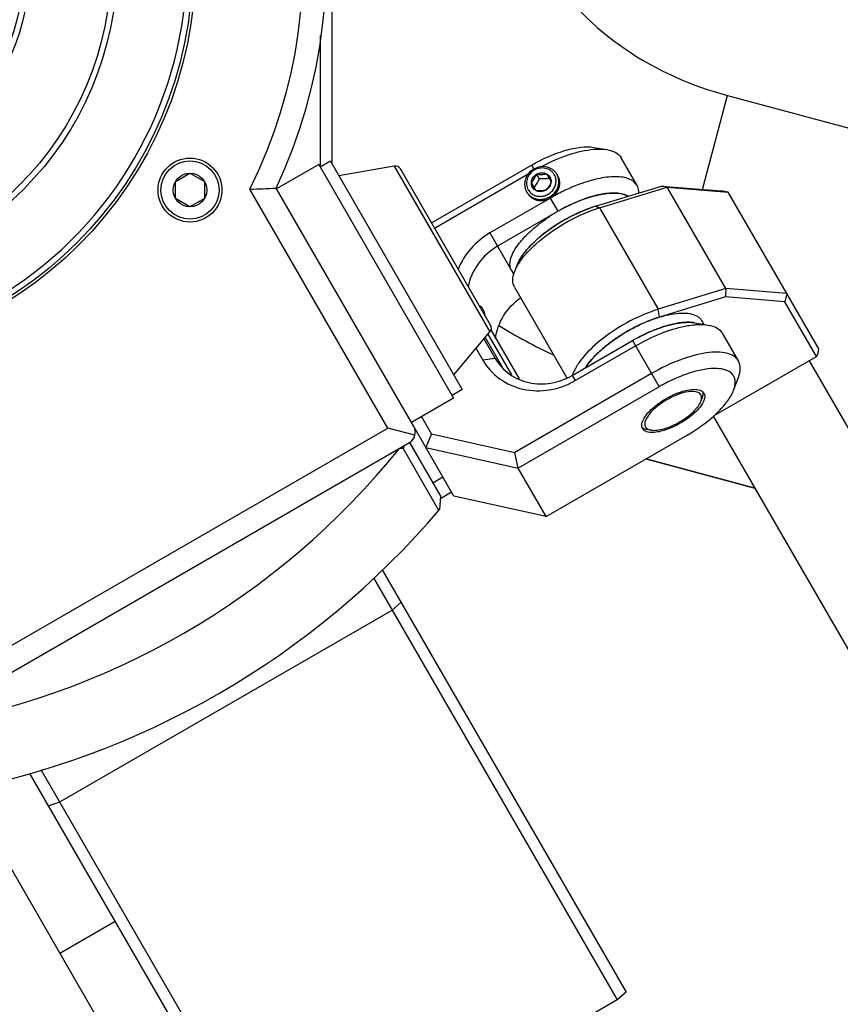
# Model space of a CAD drawing. Header units: millimetres. Extents: x 0 to 2550, y 0 to 1188.
# Tile 28 of 218: x 322 to 336, y 113 to 130. Entities that reach past the tile are written whole.
import ezdxf

# ---------------------------------------------------------------- set-up
doc = ezdxf.new("R2010")
doc.units = ezdxf.units.MM
doc.header["$LTSCALE"] = 46.255
for name, color, linetype in [('_AT4115_P1P1_1_PBL765', 7, 'CONTINUOUS'), ('_AT4115_P2P2_1_PBL716', 7, 'CONTINUOUS'), ('A2440103_ABL742', 7, 'CONTINUOUS'), ('AT4115-AT541_1_2_ABL715', 7, 'CONTINUOUS'), ('CSHCS-BR-M4-12_203_PBL786', 7, 'CONTINUOUS'), ('FWSRM-D10-V4-E2-T2_5_PBL785', 7, 'CONTINUOUS'), ('M2000801_PBL675', 7, 'CONTINUOUS'), ('M2000901_PBL613', 7, 'CONTINUOUS'), ('M2000901_PBL754', 7, 'CONTINUOUS'), ('M2100102_PBL795', 7, 'CONTINUOUS'), ('M2200104_PBL759', 7, 'CONTINUOUS'), ('M2300101_PBL718', 7, 'CONTINUOUS'), ('M2300202_PBL756', 7, 'CONTINUOUS'), ('M2300301_PBL784', 7, 'CONTINUOUS'), ('M2300602_PBL725', 7, 'CONTINUOUS'), ('M2410102_PBL687', 7, 'CONTINUOUS'), ('M2420202_PBL727', 7, 'CONTINUOUS'), ('M2440103_PBL837', 7, 'CONTINUOUS'), ('M2440802_PBL836', 7, 'CONTINUOUS'), ('P9140503_BOLT_PBL757', 7, 'CONTINUOUS'), ('P9140506_BOLT_PBL743', 7, 'CONTINUOUS'), ('P9140506_BOLT_PBL744', 7, 'CONTINUOUS'), ('P9140506_BOLT_PBL745', 7, 'CONTINUOUS'), ('P9140506_BOLT_PBL747', 7, 'CONTINUOUS'), ('P9140506_BOLT_PBL748', 7, 'CONTINUOUS'), ('P9140506_BOLT_PBL753', 7, 'CONTINUOUS'), ('SSHH-ST-M3-5_203_PBL717', 7, 'CONTINUOUS'), ('SWITCH_ABL713', 7, 'CONTINUOUS'), ('SWITCH_CASE_ABL714', 7, 'CONTINUOUS'), ('WFM_0608_06_2_PBL788', 7, 'CONTINUOUS'), ('WFM_0608_06_2_PBL790', 7, 'CONTINUOUS'), ('WFM_0608_06_2_PBL794', 7, 'CONTINUOUS')]:
    doc.layers.add(name, color=color, linetype=linetype)

# ---------------------------------------------------------------- blocks, each defined once
blk = doc.blocks.new('_AT4115_P2P2_1_PBL716', base_point=(329.104, 125.878))
at = {"layer": '_AT4115_P2P2_1_PBL716', "color": 7}
for p, q in [((328.752, 127.673), (327.8, 127.505)), ((330.408, 124.94), (328.858, 127.624)), ((329.776, 124.083), (330.397, 124.824))]:
    blk.add_line(p, q, dxfattribs=at)
at = {"layer": '_AT4115_P2P2_1_PBL716', "color": 2}
blk.add_line((328.752, 127.673), (330.397, 124.824), dxfattribs=at)
at = {"layer": '_AT4115_P2P2_1_PBL716', "color": 7}
for centre, start, end in [((328.77, 127.573), 30, 100), ((330.32, 124.889), 320, 30)]:
    blk.add_arc(centre, 0.102, start, end, dxfattribs=at)
blk = doc.blocks.new('_AT4115_P1P1_1_PBL765', base_point=(328.324, 125.512))
at = {"layer": '_AT4115_P1P1_1_PBL765', "color": 7}
for p, q in [((327.453, 127.701), (326.727, 127.282)), ((327.453, 127.701), (329.772, 123.684)), ((327.654, 127.758), (327.478, 127.657)), ((327.654, 127.758), (329.922, 123.83)), ((329.922, 123.83), (329.746, 123.728)), ((329.772, 123.684), (329.046, 123.265))]:
    blk.add_line(p, q, dxfattribs=at)
blk = doc.blocks.new('AT4115-AT541_1_2_ABL715', base_point=(328.567, 125.512))
at = {"layer": '_AT4115_P1P1_1_PBL765'}
blk.add_blockref('_AT4115_P1P1_1_PBL765', (328.324, 125.512), dxfattribs=at)
at = {"layer": '_AT4115_P2P2_1_PBL716'}
blk.add_blockref('_AT4115_P2P2_1_PBL716', (329.104, 125.878), dxfattribs=at)
blk = doc.blocks.new('SWITCH_CASE_ABL714', base_point=(328.567, 125.512))
at = {"layer": 'AT4115-AT541_1_2_ABL715'}
blk.add_blockref('AT4115-AT541_1_2_ABL715', (328.567, 125.512), dxfattribs=at)
blk = doc.blocks.new('SWITCH_ABL713', base_point=(328.567, 125.512))
at = {"layer": 'SWITCH_CASE_ABL714'}
blk.add_blockref('SWITCH_CASE_ABL714', (328.567, 125.512), dxfattribs=at)
blk = doc.blocks.new('P9140506_BOLT_PBL743', base_point=(316.751, 132.16))
at = {"layer": 'P9140506_BOLT_PBL743', "color": 7}
for p, q in [((316.462, 132.16), (316.607, 132.41)), ((316.607, 132.41), (316.895, 132.41)), ((316.895, 132.41), (317.04, 132.16)), ((316.607, 131.91), (316.462, 132.16)), ((317.04, 132.16), (316.895, 131.91)), ((316.895, 131.91), (316.607, 131.91))]:
    blk.add_line(p, q, dxfattribs=at)
for radius in [0.55, 0.515, 0.25]:
    blk.add_circle((316.751, 132.16), radius, dxfattribs=at)
blk = doc.blocks.new('P9140506_BOLT_PBL744', base_point=(316.751, 130.16))
at = {"layer": 'P9140506_BOLT_PBL744', "color": 7}
for p, q in [((316.462, 130.16), (316.607, 130.41)), ((316.607, 130.41), (316.895, 130.41)), ((316.895, 130.41), (317.04, 130.16)), ((316.607, 129.91), (316.462, 130.16)), ((317.04, 130.16), (316.895, 129.91)), ((316.895, 129.91), (316.607, 129.91))]:
    blk.add_line(p, q, dxfattribs=at)
for radius in [0.55, 0.515, 0.25]:
    blk.add_circle((316.751, 130.16), radius, dxfattribs=at)
blk = doc.blocks.new('P9140506_BOLT_PBL745', base_point=(318.483, 133.16))
at = {"layer": 'P9140506_BOLT_PBL745', "color": 7}
for p, q in [((318.194, 133.16), (318.339, 133.41)), ((318.339, 133.41), (318.627, 133.41)), ((318.627, 133.41), (318.772, 133.16)), ((318.339, 132.91), (318.194, 133.16)), ((318.772, 133.16), (318.627, 132.91)), ((318.627, 132.91), (318.339, 132.91))]:
    blk.add_line(p, q, dxfattribs=at)
for radius in [0.55, 0.515, 0.25]:
    blk.add_circle((318.483, 133.16), radius, dxfattribs=at)
blk = doc.blocks.new('P9140506_BOLT_PBL747', base_point=(318.483, 129.16))
at = {"layer": 'P9140506_BOLT_PBL747', "color": 7}
for p, q in [((318.194, 129.16), (318.339, 129.41)), ((318.339, 129.41), (318.627, 129.41)), ((318.627, 129.41), (318.772, 129.16)), ((318.339, 128.91), (318.194, 129.16)), ((318.772, 129.16), (318.627, 128.91)), ((318.627, 128.91), (318.339, 128.91))]:
    blk.add_line(p, q, dxfattribs=at)
for radius in [0.55, 0.515, 0.25]:
    blk.add_circle((318.483, 129.16), radius, dxfattribs=at)
blk = doc.blocks.new('P9140506_BOLT_PBL748', base_point=(320.215, 132.16))
at = {"layer": 'P9140506_BOLT_PBL748', "color": 7}
for p, q in [((319.926, 132.16), (320.071, 132.41)), ((320.071, 132.41), (320.359, 132.41)), ((320.359, 132.41), (320.504, 132.16)), ((320.071, 131.91), (319.926, 132.16)), ((320.504, 132.16), (320.359, 131.91)), ((320.359, 131.91), (320.071, 131.91))]:
    blk.add_line(p, q, dxfattribs=at)
for radius in [0.55, 0.515, 0.25]:
    blk.add_circle((320.215, 132.16), radius, dxfattribs=at)
blk = doc.blocks.new('P9140506_BOLT_PBL753', base_point=(320.215, 130.16))
at = {"layer": 'P9140506_BOLT_PBL753', "color": 7}
for p, q in [((319.926, 130.16), (320.071, 130.41)), ((320.071, 130.41), (320.359, 130.41)), ((320.359, 130.41), (320.504, 130.16)), ((320.071, 129.91), (319.926, 130.16)), ((320.504, 130.16), (320.359, 129.91)), ((320.359, 129.91), (320.071, 129.91))]:
    blk.add_line(p, q, dxfattribs=at)
for radius in [0.55, 0.515, 0.25]:
    blk.add_circle((320.215, 130.16), radius, dxfattribs=at)
blk = doc.blocks.new('M2440802_PBL836', base_point=(318.483, 131.16))
at = {"layer": 'M2440802_PBL836', "color": 7}
for centre, radius in [((318.483, 131.16), 5.5), ((318.483, 131.16), 5.4), ((318.483, 131.16), 4), ((318.483, 131.16), 3.9), ((316.256, 133.388), 0.42), ((320.71, 133.388), 0.42), ((318.483, 131.16), 2.56), ((318.483, 133.16), 0.56), ((315.333, 131.16), 0.5), ((318.483, 129.16), 0.56), ((316.256, 128.933), 0.42), ((320.71, 128.933), 0.42)]:
    blk.add_circle(centre, radius, dxfattribs=at)
at = {"layer": 'M2440802_PBL836', "color": 134}
for centre in [(316.256, 133.388), (320.71, 133.388), (316.256, 128.933), (320.71, 128.933)]:
    blk.add_arc(centre, 0.5, 255, 195, dxfattribs=at)
at = {"layer": 'M2440802_PBL836', "color": 7}
for centre, radius, start, end in [((318.483, 131.16), 2.66, 181.9695, 178.0305), ((316.751, 132.16), 0.56, 150, 146.699), ((320.215, 132.16), 0.56, 33.3009, 30), ((316.751, 130.16), 0.56, 213.3009, 210), ((320.215, 130.16), 0.56, 330, 326.699)]:
    blk.add_arc(centre, radius, start, end, dxfattribs=at)
blk = doc.blocks.new('M2440103_PBL837', base_point=(318.483, 131.16))
at = {"layer": 'M2440103_PBL837', "color": 7}
blk.add_circle((318.483, 131.16), 6.8, dxfattribs=at)
for start, end in [(62.2779, 117.7554), (122.2446, 177.7221), (2.0757, 57.9243), (182.0757, 237.9243), (302.2446, 357.7221), (242.2779, 297.7554)]:
    blk.add_arc((318.483, 131.16), 6.7, start, end, dxfattribs=at)
blk = doc.blocks.new('A2440103_ABL742', base_point=(318.483, 131.16))
at = {"layer": 'M2440103_PBL837'}
blk.add_blockref('M2440103_PBL837', (318.483, 131.16), dxfattribs=at)
at = {"layer": 'M2440802_PBL836'}
blk.add_blockref('M2440802_PBL836', (318.483, 131.16), dxfattribs=at)
at = {"layer": 'P9140506_BOLT_PBL743'}
blk.add_blockref('P9140506_BOLT_PBL743', (316.751, 132.16), dxfattribs=at)
at = {"layer": 'P9140506_BOLT_PBL744'}
blk.add_blockref('P9140506_BOLT_PBL744', (316.751, 130.16), dxfattribs=at)
at = {"layer": 'P9140506_BOLT_PBL745'}
blk.add_blockref('P9140506_BOLT_PBL745', (318.483, 133.16), dxfattribs=at)
at = {"layer": 'P9140506_BOLT_PBL747'}
blk.add_blockref('P9140506_BOLT_PBL747', (318.483, 129.16), dxfattribs=at)
at = {"layer": 'P9140506_BOLT_PBL748'}
blk.add_blockref('P9140506_BOLT_PBL748', (320.215, 132.16), dxfattribs=at)
at = {"layer": 'P9140506_BOLT_PBL753'}
blk.add_blockref('P9140506_BOLT_PBL753', (320.215, 130.16), dxfattribs=at)

msp = doc.modelspace()

# ---------------------------------------------------------------- linework, layer by layer
at = {"layer": 'CSHCS-BR-M4-12_203_PBL786', "color": 7}
msp.add_line((330.4143, 124.8547), (330.9009, 124.0119), dxfattribs=at)
at = {"layer": 'FWSRM-D10-V4-E2-T2_5_PBL785', "color": 7}
for p, q in [((330.3632, 124.7832), (330.7665, 124.0846)), ((330.3153, 124.7261), (330.6188, 124.2005))]:
    msp.add_line(p, q, dxfattribs=at)
at = {"layer": 'M2000801_PBL675', "color": 7}
for p, q in [((333.079, 122.6369), (334.9514, 122.1352)), ((329.5449, 121.9587), (329.7362, 122.0692))]:
    msp.add_line(p, q, dxfattribs=at)
at = {"layer": 'M2000901_PBL613', "color": 7}
msp.add_line((321.3701, 116.9597), (325.4992, 109.8079), dxfattribs=at)
at = {"layer": 'M2000901_PBL754', "color": 2}
for p, q in [((334.0516, 127.2714), (334.4843, 128.8862)), ((334.4843, 128.8862), (347.7027, 125.3443))]:
    msp.add_line(p, q, dxfattribs=at)
at = {"layer": 'M2000901_PBL754', "color": 7}
for p, q in [((334.9514, 122.1352), (333.079, 122.6369)), ((329.5449, 121.9587), (329.7362, 122.0692))]:
    msp.add_line(p, q, dxfattribs=at)
at = {"layer": 'M2000901_PBL754', "color": 2}
msp.add_arc((335.6215, 133.216), 9.7136, 238.53898, 244.8081, dxfattribs=at)
msp.add_open_spline([(330.9485, 134.7237), (330.8114, 134.4313), (330.6116, 133.8073), (330.5867, 132.8263), (330.8369, 131.8759), (331.4921, 130.7539), (332.6538, 129.5854), (333.8615, 129.053), (334.4843, 128.8862)], degree=3, knots=[0, 0, 0, 0, 0.1251182, 0.2501951, 0.3753052, 0.5005325, 0.7502126, 1, 1, 1, 1], dxfattribs=at)
at = {"layer": 'M2100102_PBL795', "color": 7}
msp.add_line((322.9992, 114.138), (323.9518, 114.688), dxfattribs=at)
at = {"layer": 'M2200104_PBL759', "color": 7}
for p, q in [((328.5464, 120.73), (332.7394, 113.4675)), ((328.3948, 120.5925), (332.5849, 113.3352)), ((326.6772, 109.9675), (322.4842, 117.23)), ((326.8691, 110.0352), (322.6791, 117.2925)), ((332.7394, 113.4675), (332.5849, 113.3352)), ((332.5849, 113.3352), (326.8691, 110.0352))]:
    msp.add_line(p, q, dxfattribs=at)
at = {"layer": 'M2200104_PBL759', "color": 2}
for p, q in [((322.9984, 116.7395), (328.7141, 120.0395)), ((328.8687, 120.1718), (328.7141, 120.0395)), ((322.8065, 116.6718), (322.9984, 116.7395))]:
    msp.add_line(p, q, dxfattribs=at)
at = {"layer": 'M2300101_PBL718', "color": 7}
for p, q in [((332.1808, 127.9944), (332.4109, 127.9558)), ((329.393, 126.6972), (331.1105, 127.6888)), ((332.9296, 127.3381), (332.6546, 127.8144)), ((329.4446, 126.6077), (331.0575, 127.5389)), ((331.4371, 127.1231), (330.3979, 126.5231)), ((331.5688, 126.8951), (330.5296, 126.2951)), ((333.9222, 124.9782), (334.1522, 124.9397)), ((334.671, 124.322), (334.396, 124.7982)), ((330.2948, 124.7017), (330.4884, 124.3664)), ((331.8127, 124.0726), (332.8519, 124.6726)), ((330.158, 124.5386), (330.2752, 124.3357)), ((331.8643, 123.9832), (332.9036, 124.5832)), ((333.1785, 124.1069), (330.8254, 122.7484)), ((334.5899, 123.8216), (334.6716, 124.0401)), ((333.3102, 123.8789), (330.8853, 122.4789)), ((329.3914, 123.0664), (329.219, 123.3651)), ((329.7762, 122), (329.0862, 123.195)), ((329.3914, 123.0664), (329.2962, 122.8314)), ((329.3914, 123.0664), (330.8254, 122.7484)), ((331.3653, 121.6475), (333.7902, 123.0475)), ((329.2962, 122.8314), (330.8853, 122.4789)), ((330.8853, 122.4789), (330.8254, 122.7484)), ((331.3653, 121.6475), (330.8853, 122.4789)), ((331.3653, 121.6475), (329.7762, 122))]:
    msp.add_line(p, q, dxfattribs=at)
at = {"layer": 'M2300101_PBL718', "color": 2}
for p, q in [((331.1105, 127.6888), (331.1506, 127.6195)), ((331.5688, 126.8951), (331.4371, 127.1231)), ((330.3979, 126.5231), (330.7696, 125.8794)), ((332.8519, 124.6726), (333.3102, 123.8789)), ((330.4884, 124.3664), (330.2752, 124.3357)), ((331.8127, 124.0726), (331.8643, 123.9832))]:
    msp.add_line(p, q, dxfattribs=at)
at = {"layer": 'M2300101_PBL718', "color": 134}
msp.add_arc((331.3536, 127.3773), 0.2452, 29.26974, 30.3145, dxfattribs=at)
at = {"layer": 'M2300101_PBL718', "color": 7}
for centre, radius, start, end in [((333.0262, 124.4272), 3.1281, 111.23263, 115.85277), ((333.1659, 124.1298), 3.4566, 115.78807, 120.00858), ((332.7368, 125.1227), 2.1088, 106.78721, 107.42748), ((332.5635, 125.8819), 1.3292, 97.79074, 98.91176), ((332.533, 126.5314), 0.6778, 84.46329, 86.46749), ((332.6173, 126.8957), 0.3018, 62.13601, 65.83492), ((332.6296, 126.9192), 0.2753, 58.57571, 62.12815), ((333.0567, 124.3181), 2.9757, 116.74431, 120.00184), ((333.005, 124.422), 2.8597, 114.13943, 116.75601), ((332.9552, 124.5314), 2.7394, 113.79557, 114.12518)]:
    msp.add_arc(centre, radius, start, end, dxfattribs=at)
for points, knots in [([(331.1105, 127.6888), (331.2956, 127.7957), (331.5762, 127.923), (331.9446, 128.0032), (332.1094, 128.0063), (332.1808, 127.9944)], [0, 0, 0, 0, 0.5681427, 0.8075552, 1, 1, 1, 1]), ([(331.2834, 127.6662), (331.4361, 127.7464), (331.7291, 127.8742), (332.0422, 127.9502), (332.188, 127.9621)], [0, 0, 0, 0, 0.5410063, 1, 1, 1, 1]), ([(332.188, 127.9621), (332.2082, 127.9637), (332.2824, 127.968), (332.3574, 127.9648), (332.4108, 127.9558)], [0, 0, 0, 0, 0.2720573, 1, 1, 1, 1]), ([(332.4108, 127.9558), (332.463, 127.9471), (332.5578, 127.9203), (332.6329, 127.852), (332.6546, 127.8144)], [0, 0, 0, 0, 0.5489337, 1, 1, 1, 1]), ([(332.9296, 127.3381), (332.9, 127.3893), (332.8154, 127.4504), (332.6812, 127.4838), (332.4976, 127.4967), (332.2273, 127.4573), (332.0093, 127.3879), (331.8933, 127.3429)], [0, 0, 0, 0, 0.1611859, 0.2610556, 0.37756, 0.6605766, 1, 1, 1, 1]), ([(332.9615, 127.2105), (332.9615, 127.2222), (332.9592, 127.2662), (332.9458, 127.31), (332.9296, 127.3381)], [0, 0, 0, 0, 0.2644768, 1, 1, 1, 1]), ([(332.3576, 127.1951), (332.3391, 127.1922), (332.2617, 127.1785), (332.1853, 127.1589), (332.1278, 127.1416)], [0, 0, 0, 0, 0.2368785, 1, 1, 1, 1]), ([(332.5747, 127.2079), (332.56, 127.2088), (332.496, 127.2107), (332.432, 127.2056), (332.3833, 127.1989)], [0, 0, 0, 0, 0.231442, 1, 1, 1, 1]), ([(332.7408, 127.1711), (332.7306, 127.1757), (332.6848, 127.1934), (332.636, 127.2023), (332.5984, 127.206)], [0, 0, 0, 0, 0.2284417, 1, 1, 1, 1]), ([(332.1053, 127.1346), (332.0842, 127.128), (331.9978, 127.0994), (331.9131, 127.0658), (331.8499, 127.038)], [0, 0, 0, 0, 0.2420189, 1, 1, 1, 1]), ([(330.3979, 126.5231), (330.2747, 126.452), (330.052, 126.27), (329.9014, 126.0244), (329.8505, 125.8944)], [0, 0, 0, 0, 0.5047685, 1, 1, 1, 1]), ([(330.5296, 126.2951), (330.3998, 126.2201), (330.1716, 126.0173), (330.0486, 125.7363), (330.0227, 125.593)], [0, 0, 0, 0, 0.5072261, 1, 1, 1, 1]), ([(330.4942, 124.7047), (330.5104, 124.8422), (330.6082, 125.1166), (330.808, 125.3266), (330.9246, 125.4092)], [0, 0, 0, 0, 0.4921744, 1, 1, 1, 1]), ([(330.2187, 125.2707), (330.2236, 125.2692), (330.2462, 125.259), (330.2622, 125.2383), (330.2718, 125.2216)], [0, 0, 0, 0, 0.2107547, 1, 1, 1, 1]), ([(330.2718, 125.2216), (330.276, 125.2144), (330.2935, 125.1788), (330.3043, 125.1403), (330.3116, 125.1099)], [0, 0, 0, 0, 0.2106982, 1, 1, 1, 1]), ([(332.8519, 124.6726), (332.9839, 124.7488), (333.2424, 124.8735), (333.5192, 124.9547), (333.6514, 124.9743)], [0, 0, 0, 0, 0.5328964, 1, 1, 1, 1]), ([(333.7448, 124.9846), (333.7608, 124.9857), (333.82, 124.9884), (333.8796, 124.9854), (333.9222, 124.9782)], [0, 0, 0, 0, 0.2708153, 1, 1, 1, 1]), ([(333.7536, 124.9207), (333.7688, 124.9237), (333.827, 124.9346), (333.8858, 124.9424), (333.9294, 124.9459)], [0, 0, 0, 0, 0.2613073, 1, 1, 1, 1]), ([(333.9294, 124.9459), (333.9496, 124.9476), (334.0238, 124.9518), (334.0988, 124.9486), (334.1522, 124.9397)], [0, 0, 0, 0, 0.2720573, 1, 1, 1, 1]), ([(332.9036, 124.5832), (333.043, 124.6637), (333.3184, 124.7989), (333.6116, 124.8924), (333.7536, 124.9207)], [0, 0, 0, 0, 0.5266486, 1, 1, 1, 1]), ([(334.1522, 124.9397), (334.2044, 124.9309), (334.2992, 124.9042), (334.3743, 124.8358), (334.396, 124.7982)], [0, 0, 0, 0, 0.5489337, 1, 1, 1, 1]), ([(334.671, 124.322), (334.6522, 124.3545), (334.5919, 124.4144), (334.463, 124.463), (334.3003, 124.4789), (334.0251, 124.4559), (333.6375, 124.3427), (333.3337, 124.1965), (333.1785, 124.1069)], [0, 0, 0, 0, 0.0700069, 0.1520415, 0.252576, 0.3730852, 0.665578, 1, 1, 1, 1]), ([(330.2752, 124.3357), (330.347, 124.2113), (330.55, 123.9887), (330.9673, 123.8078), (331.4326, 123.7982), (331.7296, 123.9054), (331.8643, 123.9832)], [0, 0, 0, 0, 0.2398787, 0.4857828, 0.74001, 1, 1, 1, 1]), ([(330.4884, 124.3664), (330.5482, 124.2628), (330.7174, 124.0773), (331.0651, 123.9265), (331.4529, 123.9185), (331.7004, 124.0078), (331.8127, 124.0726)], [0, 0, 0, 0, 0.2398787, 0.4857828, 0.74001, 1, 1, 1, 1]), ([(334.6716, 124.0401), (334.6901, 124.0896), (334.7143, 124.1851), (334.6927, 124.2843), (334.671, 124.322)], [0, 0, 0, 0, 0.5489336, 1, 1, 1, 1]), ([(334.5899, 123.8216), (334.6074, 123.8685), (334.6242, 123.9407), (334.6076, 124.0317), (334.5391, 124.1562), (334.324, 124.2057), (334.0776, 124.1811), (333.8317, 124.1198), (333.571, 124.0182), (333.3969, 123.929), (333.3102, 123.8789)], [0, 0, 0, 0, 0.0926491, 0.1318578, 0.1693179, 0.3496786, 0.481438, 0.6385573, 0.8143687, 1, 1, 1, 1]), ([(333.4282, 123.6745), (333.5325, 123.7348), (333.69, 123.8048), (333.8932, 123.8393), (333.9806, 123.8317), (334.0149, 123.8186)], [0, 0, 0, 0, 0.5859421, 0.8214877, 1, 1, 1, 1]), ([(333.7902, 123.0475), (333.9753, 123.1544), (334.2259, 123.3337), (334.4795, 123.6126), (334.5646, 123.7538), (334.5899, 123.8216)], [0, 0, 0, 0, 0.5681427, 0.8075553, 1, 1, 1, 1]), ([(334.0784, 123.7682), (334.087, 123.7534), (334.093, 123.7296), (334.0923, 123.7062), (334.0918, 123.6999)], [0, 0, 0, 0, 0.7300953, 1, 1, 1, 1]), ([(333.01, 123.2385), (333.0158, 123.2747), (333.053, 123.3542), (333.1844, 123.5129), (333.3238, 123.6143), (333.4282, 123.6745)], [0, 0, 0, 0, 0.1785123, 0.4140579, 1, 1, 1, 1]), ([(334.0656, 123.6154), (334.0302, 123.5442), (333.9063, 123.4069), (333.7593, 123.3022), (333.6722, 123.2519)], [0, 0, 0, 0, 0.4416224, 1, 1, 1, 1]), ([(334.0888, 123.6797), (334.0877, 123.6745), (334.0822, 123.6524), (334.0734, 123.6311), (334.0656, 123.6154)], [0, 0, 0, 0, 0.2311308, 1, 1, 1, 1]), ([(333.6722, 123.2519), (333.5918, 123.2055), (333.4381, 123.134), (333.2708, 123.0938), (333.1945, 123.0923)], [0, 0, 0, 0, 0.5487169, 1, 1, 1, 1]), ([(333.0744, 123.1125), (333.0687, 123.1152), (333.0481, 123.1263), (333.0304, 123.1434), (333.0219, 123.1582)], [0, 0, 0, 0, 0.2699047, 1, 1, 1, 1]), ([(333.1606, 123.0929), (333.1545, 123.0933), (333.1318, 123.0953), (333.1092, 123.0998), (333.0934, 123.105)], [0, 0, 0, 0, 0.2697557, 1, 1, 1, 1])]:
    msp.add_open_spline(points, degree=3, knots=knots, dxfattribs=at)
at = {"layer": 'M2300101_PBL718', "color": 134}
for points, knots in [([(331.4371, 127.1231), (331.457, 127.1346), (331.4952, 127.1615), (331.5454, 127.2157), (331.5797, 127.2754), (331.5984, 127.3394), (331.6004, 127.4044), (331.5869, 127.4584), (331.5728, 127.488), (331.5676, 127.4972)], [0, 0, 0, 0, 0.154429, 0.308858, 0.463287, 0.617716, 0.772145, 0.926574, 1, 1, 1, 1]), ([(331.0399, 127.2112), (331.0425, 127.2076), (331.0478, 127.2004), (331.0544, 127.1913), (331.0596, 127.1841), (331.0629, 127.1796), (331.0656, 127.176), (331.0675, 127.1732), (331.0692, 127.171), (331.0703, 127.1694), (331.071, 127.1685), (331.0715, 127.1678), (331.0721, 127.1673), (331.073, 127.1665), (331.0744, 127.1652), (331.0765, 127.1633), (331.0791, 127.1611), (331.0824, 127.1581), (331.0866, 127.1543), (331.0917, 127.1498), (331.0967, 127.1453), (331.1009, 127.1416), (331.1043, 127.1386), (331.1068, 127.1363), (331.1089, 127.1344), (331.1104, 127.1331), (331.1112, 127.1324), (331.1118, 127.1318), (331.1126, 127.1314), (331.1136, 127.1308), (331.1153, 127.1298), (331.1178, 127.1284), (331.1208, 127.1267), (331.1247, 127.1244), (331.1297, 127.1216), (331.1356, 127.1182), (331.1415, 127.1147), (331.1465, 127.1119), (331.1504, 127.1096), (331.1534, 127.1079), (331.1559, 127.1065), (331.1576, 127.1055), (331.1586, 127.1049), (331.1593, 127.1045), (331.1602, 127.1042), (331.1613, 127.1039), (331.1633, 127.1032), (331.1661, 127.1023), (331.1694, 127.1012), (331.1739, 127.0997), (331.1795, 127.0979), (331.1862, 127.0956), (331.193, 127.0934), (331.1986, 127.0916), (331.2031, 127.0901), (331.2064, 127.089), (331.2092, 127.0881), (331.2112, 127.0874), (331.2123, 127.0871), (331.2131, 127.0867), (331.214, 127.0867), (331.2152, 127.0865), (331.2173, 127.0863), (331.2202, 127.0859), (331.2237, 127.0855), (331.2284, 127.0849), (331.2342, 127.0842), (331.2413, 127.0833), (331.2483, 127.0825), (331.2541, 127.0818), (331.2588, 127.0812), (331.2623, 127.0808), (331.2653, 127.0804), (331.2673, 127.0801), (331.2685, 127.08), (331.2694, 127.0799), (331.2703, 127.08), (331.2715, 127.08), (331.2736, 127.0802), (331.2765, 127.0804), (331.2801, 127.0806), (331.2849, 127.0809), (331.2909, 127.0813), (331.2981, 127.0818), (331.3052, 127.0823), (331.3112, 127.0827), (331.316, 127.083), (331.3196, 127.0833), (331.3226, 127.0835), (331.3246, 127.0836), (331.3258, 127.0837), (331.3267, 127.0837), (331.3276, 127.084), (331.3288, 127.0843), (331.3308, 127.0848), (331.3338, 127.0855), (331.3373, 127.0864), (331.342, 127.0876), (331.3479, 127.0891), (331.3549, 127.0909), (331.3619, 127.0927), (331.3678, 127.0942), (331.3725, 127.0954), (331.376, 127.0963), (331.379, 127.0971), (331.381, 127.0976), (331.3822, 127.0979), (331.3831, 127.0981), (331.3839, 127.0986), (331.385, 127.0991), (331.387, 127.1), (331.3898, 127.1013), (331.3932, 127.1028), (331.3977, 127.1049), (331.4033, 127.1075), (331.4124, 127.1117), (331.4236, 127.1169), (331.4326, 127.121), (331.4371, 127.1231)], [0, 0, 0, 0, 0.03125, 0.0625, 0.078125, 0.09375, 0.1015625, 0.109375, 0.1171875, 0.1210938, 0.1230469, 0.125, 0.1269531, 0.1289062, 0.1328125, 0.140625, 0.1484375, 0.15625, 0.171875, 0.1875, 0.203125, 0.21875, 0.2265625, 0.234375, 0.2421875, 0.2460938, 0.2480469, 0.25, 0.2519531, 0.2539062, 0.2578125, 0.265625, 0.2734375, 0.28125, 0.296875, 0.3125, 0.328125, 0.34375, 0.3515625, 0.359375, 0.3671875, 0.3710938, 0.3730469, 0.375, 0.3769531, 0.3789062, 0.3828125, 0.390625, 0.3984375, 0.40625, 0.421875, 0.4375, 0.453125, 0.46875, 0.4765625, 0.484375, 0.4921875, 0.4960938, 0.4980469, 0.5, 0.5019531, 0.5039062, 0.5078125, 0.515625, 0.5234375, 0.53125, 0.546875, 0.5625, 0.578125, 0.59375, 0.6015625, 0.609375, 0.6171875, 0.6210938, 0.6230469, 0.625, 0.6269531, 0.6289062, 0.6328125, 0.640625, 0.6484375, 0.65625, 0.671875, 0.6875, 0.703125, 0.71875, 0.7265625, 0.734375, 0.7421875, 0.7460938, 0.7480469, 0.75, 0.7519531, 0.7539062, 0.7578125, 0.765625, 0.7734375, 0.78125, 0.796875, 0.8125, 0.828125, 0.84375, 0.8515625, 0.859375, 0.8671875, 0.8710938, 0.8730469, 0.875, 0.8769531, 0.8789062, 0.8828125, 0.890625, 0.8984375, 0.90625, 0.921875, 0.9375, 0.96875, 1, 1, 1, 1])]:
    msp.add_open_spline(points, degree=3, knots=knots, dxfattribs=at)
at = {"layer": 'M2300101_PBL718', "color": 7}
for points in [[(333.6514, 124.9743), (333.6824, 124.9789), (333.7136, 124.9825), (333.7448, 124.9846)], [(334.0149, 123.8186), (334.0251, 123.8147), (334.0349, 123.8099), (334.044, 123.8039)], [(334.044, 123.8039), (334.0497, 123.8002), (334.055, 123.796), (334.06, 123.7914)], [(334.06, 123.7914), (334.0672, 123.7846), (334.0735, 123.7768), (334.0784, 123.7682)], [(334.0918, 123.6999), (334.0912, 123.6931), (334.0901, 123.6864), (334.0888, 123.6797)], [(333.0082, 123.2059), (333.0076, 123.2167), (333.0083, 123.2277), (333.01, 123.2385)], [(333.0111, 123.1858), (333.0095, 123.1924), (333.0086, 123.1991), (333.0082, 123.2059)], [(333.0219, 123.1582), (333.017, 123.1668), (333.0133, 123.1762), (333.0111, 123.1858)], [(333.0934, 123.105), (333.0869, 123.1072), (333.0806, 123.1097), (333.0744, 123.1125)], [(333.1945, 123.0923), (333.1832, 123.092), (333.1719, 123.0922), (333.1606, 123.0929)]]:
    msp.add_open_spline(points, degree=3, dxfattribs=at)
at = {"layer": 'M2300202_PBL756', "color": 7}
for p, q in [((332.212, 126.9806), (333.3513, 127.329)), ((332.2837, 126.9562), (333.4459, 127.3116)), ((333.3513, 127.329), (334.3691, 127.2453)), ((333.4459, 127.3116), (333.3513, 127.329)), ((333.4459, 127.3116), (334.4962, 127.2252)), ((334.4541, 125.5654), (333.4459, 127.3116)), ((334.4962, 127.2252), (334.3691, 127.2453)), ((335.5043, 125.479), (334.4962, 127.2252)), ((330.8607, 125.9622), (330.8198, 125.853)), ((330.8204, 125.5912), (331.72, 124.0331)), ((334.4541, 125.5654), (333.2919, 125.21)), ((334.4541, 125.5654), (334.4512, 125.424)), ((335.5043, 125.479), (334.4541, 125.5654)), ((335.5043, 125.479), (335.4689, 125.3404)), ((336.0534, 124.5294), (335.5043, 125.479)), ((334.4512, 125.424), (333.3118, 125.0756)), ((335.4689, 125.3404), (334.4512, 125.424)), ((336.0126, 124.4), (335.4689, 125.3404)), ((336.0126, 124.4), (336.043, 124.4474)), ((336.043, 124.4474), (336.0534, 124.5294)), ((334.2567, 123.386), (336.0126, 124.4))]:
    msp.add_line(p, q, dxfattribs=at)
at = {"layer": 'M2300202_PBL756', "color": 2}
for p, q in [((332.212, 126.9806), (332.2837, 126.9562)), ((332.2837, 126.9562), (333.2919, 125.21)), ((333.3118, 125.0756), (333.2919, 125.21))]:
    msp.add_line(p, q, dxfattribs=at)
at = {"layer": 'M2300202_PBL756', "color": 7}
for centre, radius, start, end in [((332.9863, 124.6634), 2.398, 107.88752, 108.37551), ((332.9601, 124.7448), 2.3125, 107.00674, 107.89002), ((334.2219, 122.3038), 2.9198, 114.16026, 120.04328), ((334.1458, 122.4687), 2.7381, 113.78719, 114.11854), ((333.9284, 123.0593), 2.1085, 107.00407, 107.43808), ((334.2153, 122.3065), 2.9142, 119.95708, 125.83969), ((334.1147, 122.4482), 2.7404, 125.86974, 126.22068), ((333.7098, 122.9349), 2.1069, 132.56459, 133.22909), ((333.1398, 123.4639), 1.3285, 141.0974, 142.2317)]:
    msp.add_arc(centre, radius, start, end, dxfattribs=at)
for points, knots in [([(331.658, 126.7349), (331.7034, 126.7612), (331.881, 126.8578), (332.0687, 126.9368), (332.212, 126.9806)], [0, 0, 0, 0, 0.2592784, 1, 1, 1, 1]), ([(331.1846, 126.3305), (331.3347, 126.4662), (331.668, 126.7019), (332.0377, 126.8751), (332.2303, 126.9391)], [0, 0, 0, 0, 0.4990601, 1, 1, 1, 1]), ([(330.8607, 125.9622), (330.8859, 126.0299), (330.9708, 126.1707), (331.2236, 126.4491), (331.4735, 126.6282), (331.658, 126.7349)], [0, 0, 0, 0, 0.1924677, 0.4318345, 1, 1, 1, 1]), ([(330.8664, 125.9522), (330.884, 125.9838), (330.9734, 126.1231), (331.0889, 126.244), (331.1846, 126.3305)], [0, 0, 0, 0, 0.2187145, 1, 1, 1, 1]), ([(330.8204, 125.5912), (330.8003, 125.6262), (330.7802, 125.7183), (330.8027, 125.807), (330.8198, 125.853)], [0, 0, 0, 0, 0.4510722, 1, 1, 1, 1]), ([(330.8198, 125.853), (330.8229, 125.8611), (330.8364, 125.8951), (330.8528, 125.9279), (330.8664, 125.9522)], [0, 0, 0, 0, 0.2372595, 1, 1, 1, 1]), ([(333.2919, 125.21), (333.1256, 125.1591), (332.7978, 125.0187), (332.3617, 124.7425), (332.0562, 124.4675), (331.8882, 124.2403), (331.8344, 124.1302), (331.8181, 124.0778)], [0, 0, 0, 0, 0.2733935, 0.556905, 0.8094262, 0.9136549, 1, 1, 1, 1]), ([(333.2965, 125.0709), (333.2755, 125.0643), (333.1892, 125.0357), (333.1045, 125.0021), (333.0414, 124.9743)], [0, 0, 0, 0, 0.2417471, 1, 1, 1, 1]), ([(332.4954, 124.659), (332.4766, 124.6452), (332.4041, 124.5906), (332.3343, 124.5323), (332.2847, 124.4867)], [0, 0, 0, 0, 0.257262, 1, 1, 1, 1]), ([(332.2668, 124.4701), (332.2518, 124.4559), (332.1954, 124.4013), (332.1423, 124.3432), (332.1059, 124.2982)], [0, 0, 0, 0, 0.262688, 1, 1, 1, 1])]:
    msp.add_open_spline(points, degree=3, knots=knots, dxfattribs=at)
msp.add_open_spline([(332.0896, 124.2775), (332.0715, 124.2542), (332.0543, 124.2303), (332.038, 124.2056)], degree=3, dxfattribs=at)
at = {"layer": 'M2300301_PBL784', "color": 7}
for p, q in [((335.8859, 124.3269), (349.7707, 100.3117)), ((334.2374, 123.3702), (348.1202, 99.3585))]:
    msp.add_line(p, q, dxfattribs=at)
at = {"layer": 'M2300602_PBL725', "color": 7}
for p, q in [((334.0267, 123.6275), (334.0512, 123.693)), ((333.1696, 123.1326), (333.1006, 123.1442))]:
    msp.add_line(p, q, dxfattribs=at)
for points, knots in [([(334.0265, 123.7382), (333.9892, 123.8029), (333.8091, 123.804), (333.6239, 123.7466), (333.5011, 123.6889), (333.4402, 123.6537)], [0, 0, 0, 0, 0.361328, 0.6593338, 1, 1, 1, 1]), ([(334.0512, 123.693), (334.0537, 123.6998), (334.0619, 123.7245), (334.0658, 123.7509), (334.0645, 123.7697)], [0, 0, 0, 0, 0.2762613, 1, 1, 1, 1]), ([(333.4402, 123.6537), (333.3792, 123.6186), (333.2679, 123.5411), (333.1256, 123.4094), (333.0365, 123.2529), (333.0739, 123.1882)], [0, 0, 0, 0, 0.3406661, 0.638672, 1, 1, 1, 1]), ([(333.1696, 123.1326), (333.2023, 123.1272), (333.2779, 123.1286), (333.4468, 123.1654), (333.665, 123.2643), (333.8598, 123.4038), (333.9761, 123.5317), (334.0151, 123.5964), (334.0267, 123.6275)], [0, 0, 0, 0, 0.0962066, 0.2159152, 0.5, 0.7840848, 0.9037934, 1, 1, 1, 1]), ([(334.0267, 123.6275), (334.0289, 123.6334), (334.0361, 123.6549), (334.0397, 123.6779), (334.0388, 123.6943)], [0, 0, 0, 0, 0.275292, 1, 1, 1, 1]), ([(333.0276, 123.171), (333.0325, 123.1677), (333.0551, 123.1547), (333.0808, 123.1475), (333.1006, 123.1442)], [0, 0, 0, 0, 0.2269455, 1, 1, 1, 1]), ([(333.1057, 123.1556), (333.1101, 123.1528), (333.13, 123.1417), (333.1523, 123.1355), (333.1696, 123.1326)], [0, 0, 0, 0, 0.2276092, 1, 1, 1, 1])]:
    msp.add_open_spline(points, degree=3, knots=knots, dxfattribs=at)
for points in [[(334.0645, 123.7697), (334.064, 123.7769), (334.0629, 123.7842), (334.061, 123.7912)], [(334.0388, 123.6943), (334.0381, 123.7095), (334.0341, 123.7251), (334.0265, 123.7382)], [(333.0107, 123.1848), (333.0159, 123.1797), (333.0216, 123.1751), (333.0276, 123.171)], [(333.0739, 123.1882), (333.0815, 123.1751), (333.0929, 123.1638), (333.1057, 123.1556)]]:
    msp.add_open_spline(points, degree=3, dxfattribs=at)
at = {"layer": 'M2410102_PBL687', "color": 7}
for p, q in [((327.6829, 127.7084), (327.6829, 136.2915)), ((327.4829, 127.6597), (327.4829, 129.9151)), ((329.013, 122.9218), (329.5482, 121.9948)), ((328.8417, 122.8186), (328.8398, 122.8218)), ((328.9037, 122.8139), (328.8417, 122.8186)), ((328.9246, 122.8707), (328.9037, 122.8139)), ((328.9037, 122.8139), (329.5101, 121.7554)), ((329.5482, 121.9948), (329.5273, 121.7652)), ((329.5101, 121.7554), (329.5137, 121.7492)), ((329.5101, 121.7554), (329.5137, 121.7492))]:
    msp.add_line(p, q, dxfattribs=at)
for radius, start, end in [(13.3, 278.84438, 321.15562), (14.5, 280.38706, 319.61294)]:
    msp.add_arc((318.4829, 131.1605), radius, start, end, dxfattribs=at)
at = {"layer": 'M2420202_PBL727', "color": 7}
for p, q in [((328.6398, 123.1682), (326.2679, 127.2766)), ((329.0862, 123.195), (326.7202, 127.2931)), ((320.326, 118.3682), (328.6398, 123.1682)), ((329.1062, 123.0432), (328.6398, 123.1682)), ((320.3528, 117.9218), (329.013, 122.9218))]:
    msp.add_line(p, q, dxfattribs=at)
msp.add_circle((318.4829, 131.1605), 6.85, dxfattribs=at)
for centre, radius, start, end in [((318.4829, 131.1605), 9.1, 334.8499, 265.15009), ((318.4829, 131.1605), 8.7, 333.48538, 266.51462), ((325.1092, 165.2736), 38.0147, 271.74653, 272.42878), ((328.913, 123.095), 0.2, 300, 30)]:
    msp.add_arc(centre, radius, start, end, dxfattribs=at)
at = {"layer": 'P9140503_BOLT_PBL757', "color": 7}
for p, q in [((324.9879, 127.4048), (325.2379, 127.5491)), ((325.2379, 127.5491), (325.4879, 127.4048)), ((324.9879, 127.1161), (324.9879, 127.4048)), ((325.4879, 127.4048), (325.4879, 127.1161)), ((325.2379, 126.9718), (324.9879, 127.1161)), ((325.4879, 127.1161), (325.2379, 126.9718))]:
    msp.add_line(p, q, dxfattribs=at)
for radius in [0.55, 0.5, 0.2887]:
    msp.add_circle((325.2379, 127.2605), radius, dxfattribs=at)
at = {"layer": 'SSHH-ST-M3-5_203_PBL717', "color": 7}
for p, q in [((331.2003, 127.5333), (331.2456, 127.4548)), ((331.3699, 127.5396), (331.4493, 127.4021)), ((331.5475, 127.532), (331.566, 127.5)), ((331.1894, 127.2521), (331.1101, 127.3896)), ((331.1559, 127.3117), (331.1554, 127.3111)), ((331.1559, 127.3117), (331.1554, 127.3111)), ((331.4152, 127.4611), (331.4144, 127.461)), ((331.4152, 127.4611), (331.4145, 127.461)), ((331.0279, 127.232), (331.0399, 127.2112))]:
    msp.add_line(p, q, dxfattribs=at)
for centre, radius, start, end in [((331.3021, 127.357), 0.2831, 119.95341, 120.12787), ((331.3148, 127.4162), 0.2194, 20.15568, 29.98377), ((331.3139, 127.4159), 0.2203, 16.8019, 20.15116), ((331.312, 127.4153), 0.2224, 12.16669, 16.79908), ((331.2444, 127.3756), 0.2194, 210.0159, 219.78094), ((331.2447, 127.3758), 0.2197, 219.78312, 220.93289), ((331.248, 127.379), 0.2243, 220.99178, 234.95488)]:
    msp.add_arc(centre, radius, start, end, dxfattribs=at)
for points, knots in [([(331.5475, 127.532), (331.5385, 127.5476), (331.517, 127.577), (331.476, 127.6134), (331.4278, 127.6409), (331.356, 127.6643), (331.258, 127.6664), (331.1839, 127.6396), (331.1502, 127.6201)], [0, 0, 0, 0, 0.1198753, 0.2405904, 0.3628613, 0.487129, 0.7407094, 1, 1, 1, 1]), ([(331.1502, 127.6201), (331.1165, 127.6007), (331.0562, 127.5498), (331.009, 127.4639), (330.9934, 127.3901), (330.9931, 127.3346), (331.0041, 127.2809), (331.0189, 127.2476), (331.0279, 127.232)], [0, 0, 0, 0, 0.2592906, 0.512871, 0.6371387, 0.7594096, 0.8801247, 1, 1, 1, 1]), ([(331.16, 127.6019), (331.1309, 127.585), (331.0788, 127.5409), (331.0381, 127.4665), (331.0246, 127.4026), (331.0244, 127.3546), (331.034, 127.3082), (331.0467, 127.2793), (331.0545, 127.2659)], [0, 0, 0, 0, 0.2592926, 0.512862, 0.6371258, 0.7593962, 0.880116, 1, 1, 1, 1]), ([(331.1101, 127.3896), (331.1106, 127.4039), (331.1158, 127.4327), (331.1345, 127.4728), (331.163, 127.5077), (331.1873, 127.5258), (331.2003, 127.5333)], [0, 0, 0, 0, 0.2428501, 0.4912115, 0.7442626, 1, 1, 1, 1]), ([(331.1101, 127.3896), (331.1189, 127.3989), (331.1367, 127.4193), (331.1695, 127.4659), (331.1887, 127.5058), (331.2003, 127.5333)], [0, 0, 0, 0, 0.2253704, 0.4749538, 1, 1, 1, 1]), ([(331.5048, 127.5259), (331.497, 127.5393), (331.4784, 127.5648), (331.4429, 127.5964), (331.4012, 127.6202), (331.339, 127.6405), (331.2542, 127.6423), (331.1899, 127.6192), (331.1607, 127.6023)], [0, 0, 0, 0, 0.1198773, 0.2405933, 0.3628635, 0.4871306, 0.740709, 1, 1, 1, 1]), ([(331.2003, 127.5333), (331.2133, 127.5409), (331.2412, 127.5528), (331.2856, 127.5601), (331.3297, 127.5562), (331.3572, 127.5463), (331.3699, 127.5396)], [0, 0, 0, 0, 0.2557374, 0.5087885, 0.7571499, 1, 1, 1, 1]), ([(331.2003, 127.5333), (331.2299, 127.5296), (331.2869, 127.5252), (331.3436, 127.5333), (331.3699, 127.5396)], [0, 0, 0, 0, 0.5253203, 1, 1, 1, 1]), ([(331.3699, 127.5396), (331.3823, 127.5331), (331.4053, 127.5167), (331.4227, 127.4944), (331.4297, 127.4825)], [0, 0, 0, 0, 0.5030342, 1, 1, 1, 1]), ([(331.4251, 127.1439), (331.4588, 127.1633), (331.5191, 127.2142), (331.5663, 127.3001), (331.5819, 127.3739), (331.5822, 127.4294), (331.5712, 127.4831), (331.5565, 127.5164), (331.5475, 127.532)], [0, 0, 0, 0, 0.2592906, 0.512871, 0.6371387, 0.7594096, 0.8801247, 1, 1, 1, 1]), ([(331.4297, 127.4825), (331.4366, 127.4705), (331.4471, 127.4442), (331.4498, 127.4161), (331.4493, 127.4021)], [0, 0, 0, 0, 0.4969658, 1, 1, 1, 1]), ([(331.1297, 127.3093), (331.1227, 127.3212), (331.1122, 127.3475), (331.1095, 127.3756), (331.1101, 127.3896)], [0, 0, 0, 0, 0.4969658, 1, 1, 1, 1]), ([(331.1192, 127.1954), (331.1396, 127.1811), (331.186, 127.1588), (331.2629, 127.1482), (331.3412, 127.1604), (331.4136, 127.1942), (331.4738, 127.2466), (331.5162, 127.3129), (331.5369, 127.3871), (331.5345, 127.4381), (331.5293, 127.4622)], [0, 0, 0, 0, 0.1212345, 0.2456979, 0.373014, 0.5018225, 0.6302692, 0.7566186, 0.8798379, 1, 1, 1, 1]), ([(331.2456, 127.4548), (331.2327, 127.4289), (331.2058, 127.3791), (331.1728, 127.3332), (331.1559, 127.3117)], [0, 0, 0, 0, 0.5145776, 1, 1, 1, 1]), ([(331.4145, 127.461), (331.3874, 127.457), (331.3311, 127.4515), (331.2746, 127.4531), (331.2456, 127.4548)], [0, 0, 0, 0, 0.4854244, 1, 1, 1, 1]), ([(331.4493, 127.4021), (331.4377, 127.3746), (331.413, 127.323), (331.3776, 127.278), (331.359, 127.2584)], [0, 0, 0, 0, 0.5253203, 1, 1, 1, 1]), ([(331.4493, 127.4021), (331.4487, 127.3878), (331.4436, 127.359), (331.4248, 127.3189), (331.3963, 127.2841), (331.3721, 127.2659), (331.359, 127.2584)], [0, 0, 0, 0, 0.2428501, 0.4912115, 0.7442626, 1, 1, 1, 1]), ([(331.0279, 127.232), (331.0368, 127.2164), (331.0583, 127.187), (331.0993, 127.1506), (331.1475, 127.1231), (331.2193, 127.0997), (331.3173, 127.0976), (331.3914, 127.1244), (331.4251, 127.1439)], [0, 0, 0, 0, 0.1198753, 0.2405904, 0.3628613, 0.487129, 0.7407094, 1, 1, 1, 1]), ([(331.1894, 127.2521), (331.1771, 127.2587), (331.1541, 127.2751), (331.1366, 127.2973), (331.1297, 127.3093)], [0, 0, 0, 0, 0.5030342, 1, 1, 1, 1]), ([(331.359, 127.2584), (331.3466, 127.2554), (331.32, 127.2502), (331.2633, 127.245), (331.2191, 127.2484), (331.1894, 127.2521)], [0, 0, 0, 0, 0.2253704, 0.4749538, 1, 1, 1, 1]), ([(331.359, 127.2584), (331.346, 127.2509), (331.3182, 127.2389), (331.2738, 127.2317), (331.2297, 127.2355), (331.2021, 127.2455), (331.1894, 127.2521)], [0, 0, 0, 0, 0.2557374, 0.5087885, 0.7571499, 1, 1, 1, 1])]:
    msp.add_open_spline(points, degree=3, knots=knots, dxfattribs=at)
at = {"layer": 'WFM_0608_06_2_PBL788', "color": 7}
msp.add_line((330.7696, 125.8794), (330.8099, 125.8096), dxfattribs=at)
for centre, radius, start, end in [((333.0549, 124.3219), 2.9715, 116.66319, 120.01425), ((332.8577, 124.8716), 2.2056, 107.44852, 108.49752), ((332.8345, 124.945), 2.1286, 106.98671, 107.44514), ((332.8174, 125.001), 2.0701, 106.31397, 106.98776), ((333.0541, 124.3215), 2.9714, 119.99706, 123.33728), ((333.1172, 124.2183), 2.909, 114.15918, 120.05688), ((333.0528, 124.3588), 2.7545, 113.78744, 114.13224), ((333.1343, 124.1824), 2.9487, 119.99444, 125.81491), ((333.0228, 124.3424), 2.7537, 125.88235, 126.21626), ((332.6167, 124.8326), 2.1168, 132.57673, 133.21846), ((332.676, 124.768), 2.2045, 131.50243, 132.57399), ((332.0454, 125.3645), 1.3355, 141.10304, 142.22181), ((331.3823, 125.7673), 0.5569, 158.23161, 159.60738), ((331.4045, 125.7584), 0.5808, 157.66353, 158.23717), ((331.4205, 125.7519), 0.598, 156.94177, 157.66272), ((331.4849, 125.7236), 0.6684, 153.54852, 156.87533)]:
    msp.add_arc(centre, radius, start, end, dxfattribs=at)
for points, knots in [([(331.7215, 126.9774), (331.8257, 127.0298), (332.0286, 127.117), (332.2852, 127.188), (332.4722, 127.2103), (332.6183, 127.2096), (332.7222, 127.1859), (332.7751, 127.1529)], [0, 0, 0, 0, 0.3180991, 0.6005083, 0.7225833, 0.8298926, 1, 1, 1, 1]), ([(330.7696, 125.8794), (330.755, 125.9045), (330.7368, 125.9665), (330.748, 126.07), (330.7921, 126.1836), (330.8522, 126.2812), (330.9142, 126.3628), (330.9898, 126.451), (331.1006, 126.5609), (331.2522, 126.6871), (331.363, 126.7658), (331.4211, 126.804)], [0, 0, 0, 0, 0.0723244, 0.1551591, 0.2547511, 0.373145, 0.4392941, 0.5097434, 0.6621006, 0.8268853, 1, 1, 1, 1]), ([(332.1579, 126.9632), (332.14, 126.9573), (332.067, 126.9318), (331.9953, 126.9029), (331.9418, 126.8793)], [0, 0, 0, 0, 0.2436846, 1, 1, 1, 1]), ([(331.3958, 126.5641), (331.3799, 126.5524), (331.3181, 126.5061), (331.2582, 126.4571), (331.2152, 126.419)], [0, 0, 0, 0, 0.2558448, 1, 1, 1, 1]), ([(331.1672, 126.3752), (331.1521, 126.3611), (331.0957, 126.3064), (331.0425, 126.2482), (331.0061, 126.2031)], [0, 0, 0, 0, 0.2627242, 1, 1, 1, 1]), ([(330.9899, 126.1826), (330.9794, 126.169), (330.9412, 126.1178), (330.9073, 126.0632), (330.8865, 126.0213)], [0, 0, 0, 0, 0.2686438, 1, 1, 1, 1])]:
    msp.add_open_spline(points, degree=3, knots=knots, dxfattribs=at)
at = {"layer": 'WFM_0608_06_2_PBL790', "color": 7}
for p, q in [((334.076, 124.9524), (334.0395, 125.0157)), ((332.8522, 124.6728), (332.8517, 124.6725)), ((332.8522, 124.6728), (332.8517, 124.6725))]:
    msp.add_line(p, q, dxfattribs=at)
for centre, radius, start, end in [((333.8507, 123.6322), 1.3569, 98.33617, 98.9054), ((333.8446, 123.6736), 1.315, 97.78054, 98.33611), ((333.8183, 124.3354), 0.6512, 83.09685, 86.51147), ((333.8244, 124.3879), 0.5984, 82.34823, 83.07562), ((333.8267, 124.4051), 0.581, 81.7687, 82.34741), ((333.8302, 124.4289), 0.557, 80.39528, 81.77427), ((334.3086, 122.1549), 2.9088, 114.15642, 120.04514), ((334.2442, 122.2953), 2.7543, 113.78627, 114.12952), ((334.0227, 122.8917), 2.1177, 106.78265, 107.44005)]:
    msp.add_arc(centre, radius, start, end, dxfattribs=at)
for points, knots in [([(332.76, 124.8312), (332.8276, 124.8703), (332.9638, 124.942), (333.1703, 125.0306), (333.3703, 125.0962), (333.5563, 125.1365), (333.7217, 125.1502), (333.8612, 125.1368), (333.9571, 125.1001), (334.0118, 125.0555), (334.0316, 125.0294), (334.0395, 125.0157)], [0, 0, 0, 0, 0.1698665, 0.3342725, 0.4880934, 0.6268645, 0.7472394, 0.8476649, 0.929603, 0.9656337, 1, 1, 1, 1]), ([(333.6406, 124.9727), (333.6222, 124.9698), (333.5449, 124.9561), (333.4686, 124.9365), (333.4112, 124.9192)], [0, 0, 0, 0, 0.236858, 1, 1, 1, 1]), ([(333.8579, 124.9854), (333.8431, 124.9863), (333.7792, 124.9883), (333.7152, 124.9831), (333.6666, 124.9765)], [0, 0, 0, 0, 0.2314275, 1, 1, 1, 1]), ([(332.0358, 124.2022), (332.0731, 124.2595), (332.1655, 124.3746), (332.3336, 124.536), (332.5344, 124.692), (332.6824, 124.7864), (332.76, 124.8312)], [0, 0, 0, 0, 0.2121623, 0.4557785, 0.7219977, 1, 1, 1, 1]), ([(333.388, 124.9121), (333.367, 124.9055), (333.2808, 124.877), (333.1963, 124.8434), (333.1333, 124.8156)], [0, 0, 0, 0, 0.2421003, 1, 1, 1, 1])]:
    msp.add_open_spline(points, degree=3, knots=knots, dxfattribs=at)
at = {"layer": 'WFM_0608_06_2_PBL794', "color": 7}
msp.add_line((329.413, 122.2289), (329.5862, 122.3289), dxfattribs=at)

# ---------------------------------------------------------------- block references
at = {"layer": 'A2440103_ABL742'}
msp.add_blockref('A2440103_ABL742', (318.4829, 131.1605), dxfattribs=at)
at = {"layer": 'SWITCH_ABL713'}
msp.add_blockref('SWITCH_ABL713', (328.5671, 125.5118), dxfattribs=at)

doc.saveas('drawing.dxf')
